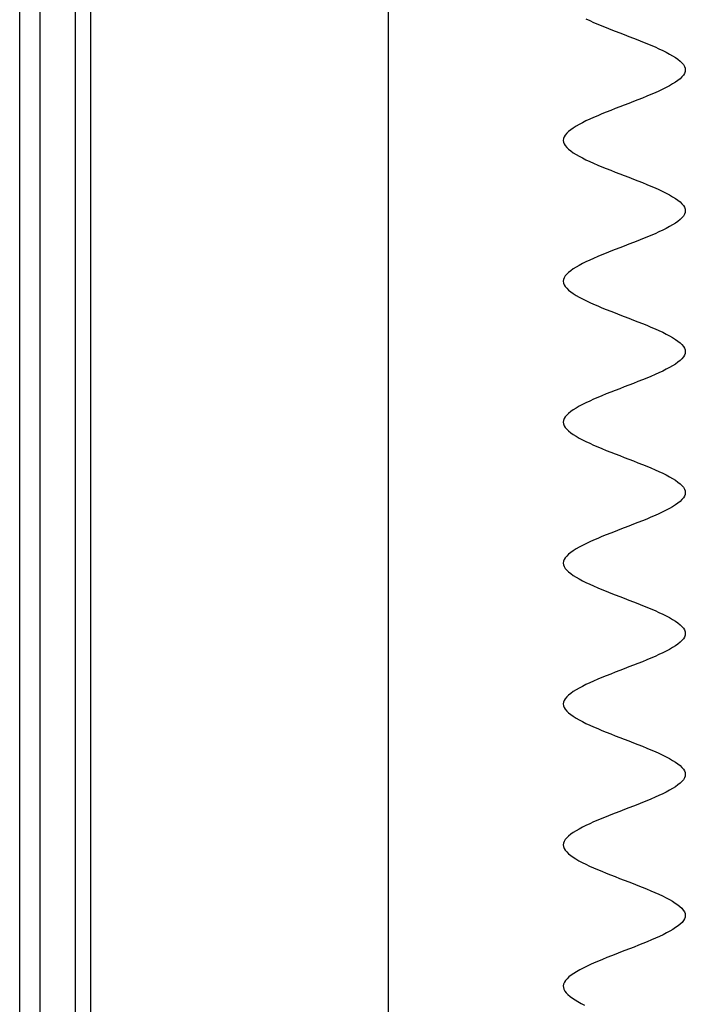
# Model space of a CAD drawing. Header units: millimetres. Extents: x 2502971067 to 2502991033, y 5626762590 to 5626807088.
# Tile 8 of 109: x 2502972200 to 2502972462, y 5626775235 to 5626775622. Entities that reach past the tile are written whole.
import ezdxf

# ---------------------------------------------------------------- set-up
doc = ezdxf.new("R2010")
doc.units = ezdxf.units.MM
doc.layers.add('A_Fenster-Fassade', color=2, linetype='Continuous')
doc.layers.add('I_Möbel', color=2, linetype='Continuous')

msp = doc.modelspace()

# ---------------------------------------------------------------- linework, layer by layer
at = {"layer": 'A_Fenster-Fassade'}
for p, q in [((2502972345, 5626772434.99819), (2502972345, 5626805960)), ((2502972199.811, 5626774822.22795), (2502972199.811, 5626775997.77439)), ((2502972207.811, 5626774822.22795), (2502972207.811, 5626775997.77439)), ((2502972221.811, 5626774822.22795), (2502972221.811, 5626775997.77439)), ((2502972227.811, 5626774822.22795), (2502972227.811, 5626775997.77439))]:
    msp.add_line(p, q, dxfattribs=at)
at = {"layer": 'I_Möbel'}
for p, q in [((2502972422.68599, 5626775622.43214), (2502972424.16093, 5626775621.73911)), ((2502972424.16093, 5626775621.73911), (2502972425.7079, 5626775621.04608)), ((2502972425.7079, 5626775621.04608), (2502972427.31788, 5626775620.35305)), ((2502972427.31788, 5626775620.35305), (2502972428.98189, 5626775619.66002)), ((2502972428.98189, 5626775619.66002), (2502972430.6909, 5626775618.96699)), ((2502972430.6909, 5626775618.96699), (2502972432.43593, 5626775618.27396)), ((2502972432.43593, 5626775618.27396), (2502972434.20796, 5626775617.58093)), ((2502972434.20796, 5626775617.58093), (2502972435.998, 5626775616.8879)), ((2502972435.998, 5626775616.8879), (2502972437.79704, 5626775616.19487)), ((2502972437.79704, 5626775616.19487), (2502972439.59609, 5626775615.50184)), ((2502972439.59609, 5626775615.50184), (2502972441.38613, 5626775614.80881)), ((2502972441.38613, 5626775614.80881), (2502972443.15816, 5626775614.11579)), ((2502972443.15816, 5626775614.11579), (2502972444.90319, 5626775613.42276)), ((2502972444.90319, 5626775613.42276), (2502972446.6122, 5626775612.72973)), ((2502972446.6122, 5626775612.72973), (2502972448.2762, 5626775612.0367)), ((2502972448.2762, 5626775612.0367), (2502972449.88619, 5626775611.34367)), ((2502972449.88619, 5626775611.34367), (2502972451.43315, 5626775610.65064)), ((2502972451.43315, 5626775610.65064), (2502972452.9081, 5626775609.95761)), ((2502972452.9081, 5626775609.95761), (2502972454.30202, 5626775609.26458)), ((2502972454.30202, 5626775609.26458), (2502972455.60591, 5626775608.57155)), ((2502972455.60591, 5626775608.57155), (2502972456.81077, 5626775607.87852)), ((2502972456.81077, 5626775607.87852), (2502972457.9076, 5626775607.18549)), ((2502972457.9076, 5626775607.18549), (2502972458.8874, 5626775606.49246)), ((2502972458.8874, 5626775606.49246), (2502972459.74116, 5626775605.79943)), ((2502972459.74116, 5626775605.79943), (2502972460.45987, 5626775605.1064)), ((2502972460.45987, 5626775605.1064), (2502972461.03455, 5626775604.41337)), ((2502972461.03455, 5626775604.41337), (2502972461.45617, 5626775603.72035)), ((2502972461.45617, 5626775603.72035), (2502972461.71575, 5626775603.02732)), ((2502972461.71575, 5626775603.02732), (2502972461.80428, 5626775602.33429)), ((2502972461.80428, 5626775602.33429), (2502972461.71575, 5626775601.64126)), ((2502972458.8874, 5626775598.17611), (2502972457.9076, 5626775597.48308)), ((2502972459.74115, 5626775598.86914), (2502972458.8874, 5626775598.17611)), ((2502972460.45987, 5626775599.56217), (2502972459.74115, 5626775598.86914)), ((2502972461.03454, 5626775600.2552), (2502972460.45987, 5626775599.56217)), ((2502972461.45617, 5626775600.94823), (2502972461.03454, 5626775600.2552)), ((2502972461.71575, 5626775601.64126), (2502972461.45617, 5626775600.94823)), ((2502972452.90809, 5626775594.71096), (2502972451.43315, 5626775594.01793)), ((2502972454.30201, 5626775595.40399), (2502972452.90809, 5626775594.71096)), ((2502972455.60591, 5626775596.09702), (2502972454.30201, 5626775595.40399)), ((2502972456.81077, 5626775596.79005), (2502972455.60591, 5626775596.09702)), ((2502972457.9076, 5626775597.48308), (2502972456.81077, 5626775596.79005)), ((2502972443.15815, 5626775590.55279), (2502972441.38612, 5626775589.85976)), ((2502972444.90318, 5626775591.24582), (2502972443.15815, 5626775590.55279)), ((2502972446.61219, 5626775591.93885), (2502972444.90318, 5626775591.24582)), ((2502972448.2762, 5626775592.63188), (2502972446.61219, 5626775591.93885)), ((2502972449.88618, 5626775593.3249), (2502972448.2762, 5626775592.63188)), ((2502972451.43315, 5626775594.01793), (2502972449.88618, 5626775593.3249)), ((2502972432.43592, 5626775586.39461), (2502972430.69089, 5626775585.70158)), ((2502972434.20795, 5626775587.08764), (2502972432.43592, 5626775586.39461)), ((2502972435.99799, 5626775587.78067), (2502972434.20795, 5626775587.08764)), ((2502972437.79704, 5626775588.4737), (2502972435.99799, 5626775587.78067)), ((2502972439.59608, 5626775589.16673), (2502972437.79704, 5626775588.4737)), ((2502972441.38612, 5626775589.85976), (2502972439.59608, 5626775589.16673)), ((2502972424.16092, 5626775582.92946), (2502972422.68598, 5626775582.23644)), ((2502972425.70789, 5626775583.62249), (2502972424.16092, 5626775582.92946)), ((2502972427.31788, 5626775584.31552), (2502972425.70789, 5626775583.62249)), ((2502972428.98188, 5626775585.00855), (2502972427.31788, 5626775584.31552)), ((2502972430.69089, 5626775585.70158), (2502972428.98188, 5626775585.00855)), ((2502972416.70668, 5626775578.77129), (2502972415.85292, 5626775578.07826)), ((2502972417.68647, 5626775579.46432), (2502972416.70668, 5626775578.77129)), ((2502972418.7833, 5626775580.15735), (2502972417.68647, 5626775579.46432)), ((2502972419.98817, 5626775580.85038), (2502972418.7833, 5626775580.15735)), ((2502972421.29206, 5626775581.54341), (2502972419.98817, 5626775580.85038)), ((2502972422.68598, 5626775582.23644), (2502972421.29206, 5626775581.54341)), ((2502972413.87832, 5626775575.30614), (2502972413.7898, 5626775574.61311)), ((2502972414.1379, 5626775575.99917), (2502972413.87832, 5626775575.30614)), ((2502972414.55953, 5626775576.6922), (2502972414.1379, 5626775575.99917)), ((2502972415.1342, 5626775577.38523), (2502972414.55953, 5626775576.6922)), ((2502972415.85292, 5626775578.07826), (2502972415.1342, 5626775577.38523)), ((2502972413.7898, 5626775574.61311), (2502972413.87832, 5626775573.92008)), ((2502972413.87832, 5626775573.92008), (2502972414.1379, 5626775573.22705)), ((2502972414.1379, 5626775573.22705), (2502972414.55953, 5626775572.53402)), ((2502972414.55953, 5626775572.53402), (2502972415.1342, 5626775571.841)), ((2502972415.1342, 5626775571.841), (2502972415.85292, 5626775571.14797)), ((2502972415.85292, 5626775571.14797), (2502972416.70668, 5626775570.45494)), ((2502972416.70668, 5626775570.45494), (2502972417.68647, 5626775569.76191)), ((2502972417.68647, 5626775569.76191), (2502972418.7833, 5626775569.06888)), ((2502972418.7833, 5626775569.06888), (2502972419.98817, 5626775568.37585)), ((2502972419.98817, 5626775568.37585), (2502972421.29206, 5626775567.68282)), ((2502972421.29206, 5626775567.68282), (2502972422.68598, 5626775566.98979)), ((2502972422.68598, 5626775566.98979), (2502972424.16093, 5626775566.29676)), ((2502972424.16093, 5626775566.29676), (2502972425.70789, 5626775565.60373)), ((2502972425.70789, 5626775565.60373), (2502972427.31788, 5626775564.9107)), ((2502972427.31788, 5626775564.9107), (2502972428.98188, 5626775564.21767)), ((2502972428.98188, 5626775564.21767), (2502972430.69089, 5626775563.52464)), ((2502972430.69089, 5626775563.52464), (2502972432.43592, 5626775562.83161)), ((2502972432.43592, 5626775562.83161), (2502972434.20796, 5626775562.13858)), ((2502972434.20796, 5626775562.13858), (2502972435.998, 5626775561.44556)), ((2502972435.998, 5626775561.44556), (2502972437.79704, 5626775560.75253)), ((2502972437.79704, 5626775560.75253), (2502972439.59608, 5626775560.0595)), ((2502972439.59608, 5626775560.0595), (2502972441.38612, 5626775559.36647)), ((2502972441.38612, 5626775559.36647), (2502972443.15815, 5626775558.67344)), ((2502972443.15815, 5626775558.67344), (2502972444.90318, 5626775557.98041)), ((2502972444.90318, 5626775557.98041), (2502972446.6122, 5626775557.28738)), ((2502972446.6122, 5626775557.28738), (2502972448.2762, 5626775556.59435)), ((2502972448.2762, 5626775556.59435), (2502972449.88618, 5626775555.90132)), ((2502972449.88618, 5626775555.90132), (2502972451.43315, 5626775555.20829)), ((2502972451.43315, 5626775555.20829), (2502972452.90809, 5626775554.51526)), ((2502972452.90809, 5626775554.51526), (2502972454.30202, 5626775553.82223)), ((2502972454.30202, 5626775553.82223), (2502972455.60591, 5626775553.1292)), ((2502972455.60591, 5626775553.1292), (2502972456.81077, 5626775552.43617)), ((2502972456.81077, 5626775552.43617), (2502972457.9076, 5626775551.74314)), ((2502972457.9076, 5626775551.74314), (2502972458.8874, 5626775551.05012)), ((2502972458.8874, 5626775551.05012), (2502972459.74116, 5626775550.35709)), ((2502972459.74116, 5626775550.35709), (2502972460.45987, 5626775549.66406)), ((2502972460.45987, 5626775549.66406), (2502972461.03455, 5626775548.97103)), ((2502972461.03455, 5626775548.97103), (2502972461.45617, 5626775548.278)), ((2502972461.45617, 5626775548.278), (2502972461.71575, 5626775547.58497)), ((2502972460.45987, 5626775544.11982), (2502972459.74116, 5626775543.42679)), ((2502972461.03455, 5626775544.81285), (2502972460.45987, 5626775544.11982)), ((2502972461.45617, 5626775545.50588), (2502972461.03455, 5626775544.81285)), ((2502972461.71575, 5626775546.19891), (2502972461.45617, 5626775545.50588)), ((2502972461.71575, 5626775547.58497), (2502972461.80428, 5626775546.89194)), ((2502972461.80428, 5626775546.89194), (2502972461.71575, 5626775546.19891)), ((2502972454.30202, 5626775539.96165), (2502972452.90809, 5626775539.26862)), ((2502972455.60591, 5626775540.65468), (2502972454.30202, 5626775539.96165)), ((2502972456.81077, 5626775541.3477), (2502972455.60591, 5626775540.65468)), ((2502972457.9076, 5626775542.04073), (2502972456.81077, 5626775541.3477)), ((2502972458.8874, 5626775542.73376), (2502972457.9076, 5626775542.04073)), ((2502972459.74116, 5626775543.42679), (2502972458.8874, 5626775542.73376)), ((2502972446.6122, 5626775536.4965), (2502972444.90318, 5626775535.80347)), ((2502972448.2762, 5626775537.18953), (2502972446.6122, 5626775536.4965)), ((2502972449.88618, 5626775537.88256), (2502972448.2762, 5626775537.18953)), ((2502972451.43315, 5626775538.57559), (2502972449.88618, 5626775537.88256)), ((2502972452.90809, 5626775539.26862), (2502972451.43315, 5626775538.57559)), ((2502972435.998, 5626775532.33832), (2502972434.20796, 5626775531.64529)), ((2502972437.79704, 5626775533.03135), (2502972435.998, 5626775532.33832)), ((2502972439.59608, 5626775533.72438), (2502972437.79704, 5626775533.03135)), ((2502972441.38612, 5626775534.41741), (2502972439.59608, 5626775533.72438)), ((2502972443.15815, 5626775535.11044), (2502972441.38612, 5626775534.41741)), ((2502972444.90318, 5626775535.80347), (2502972443.15815, 5626775535.11044)), ((2502972427.31788, 5626775528.87318), (2502972425.70789, 5626775528.18015)), ((2502972428.98188, 5626775529.56621), (2502972427.31788, 5626775528.87318)), ((2502972430.69089, 5626775530.25923), (2502972428.98188, 5626775529.56621)), ((2502972432.43592, 5626775530.95226), (2502972430.69089, 5626775530.25923)), ((2502972434.20796, 5626775531.64529), (2502972432.43592, 5626775530.95226)), ((2502972418.7833, 5626775524.715), (2502972417.68647, 5626775524.02197)), ((2502972419.98817, 5626775525.40803), (2502972418.7833, 5626775524.715)), ((2502972421.29206, 5626775526.10106), (2502972419.98817, 5626775525.40803)), ((2502972422.68598, 5626775526.79409), (2502972421.29206, 5626775526.10106)), ((2502972424.16093, 5626775527.48712), (2502972422.68598, 5626775526.79409)), ((2502972425.70789, 5626775528.18015), (2502972424.16093, 5626775527.48712)), ((2502972414.1379, 5626775520.55682), (2502972413.87832, 5626775519.86379)), ((2502972414.55953, 5626775521.24985), (2502972414.1379, 5626775520.55682)), ((2502972415.1342, 5626775521.94288), (2502972414.55953, 5626775521.24985)), ((2502972415.85292, 5626775522.63591), (2502972415.1342, 5626775521.94288)), ((2502972416.70668, 5626775523.32894), (2502972415.85292, 5626775522.63591)), ((2502972417.68647, 5626775524.02197), (2502972416.70668, 5626775523.32894)), ((2502972413.87832, 5626775519.86379), (2502972413.7898, 5626775519.17077)), ((2502972413.7898, 5626775519.17077), (2502972413.87832, 5626775518.47774)), ((2502972413.87832, 5626775518.47774), (2502972414.1379, 5626775517.78471)), ((2502972414.1379, 5626775517.78471), (2502972414.55953, 5626775517.09168)), ((2502972414.55953, 5626775517.09168), (2502972415.1342, 5626775516.39865)), ((2502972415.1342, 5626775516.39865), (2502972415.85292, 5626775515.70562)), ((2502972415.85292, 5626775515.70562), (2502972416.70668, 5626775515.01259)), ((2502972416.70668, 5626775515.01259), (2502972417.68647, 5626775514.31956)), ((2502972417.68647, 5626775514.31956), (2502972418.7833, 5626775513.62653)), ((2502972418.7833, 5626775513.62653), (2502972419.98817, 5626775512.9335)), ((2502972419.98817, 5626775512.9335), (2502972421.29206, 5626775512.24047)), ((2502972421.29206, 5626775512.24047), (2502972422.68598, 5626775511.54744)), ((2502972422.68598, 5626775511.54744), (2502972424.16092, 5626775510.85441)), ((2502972424.16092, 5626775510.85441), (2502972425.70789, 5626775510.16138)), ((2502972425.70789, 5626775510.16138), (2502972427.31788, 5626775509.46835)), ((2502972427.31788, 5626775509.46835), (2502972428.98188, 5626775508.77533)), ((2502972428.98188, 5626775508.77533), (2502972430.69089, 5626775508.0823)), ((2502972430.69089, 5626775508.0823), (2502972432.43592, 5626775507.38927)), ((2502972432.43592, 5626775507.38927), (2502972434.20795, 5626775506.69624)), ((2502972434.20795, 5626775506.69624), (2502972435.99799, 5626775506.00321)), ((2502972435.99799, 5626775506.00321), (2502972437.79704, 5626775505.31018)), ((2502972437.79704, 5626775505.31018), (2502972439.59608, 5626775504.61715)), ((2502972439.59608, 5626775504.61715), (2502972441.38612, 5626775503.92412)), ((2502972441.38612, 5626775503.92412), (2502972443.15815, 5626775503.23109)), ((2502972443.15815, 5626775503.23109), (2502972444.90318, 5626775502.53806)), ((2502972444.90318, 5626775502.53806), (2502972446.61219, 5626775501.84503)), ((2502972446.61219, 5626775501.84503), (2502972448.2762, 5626775501.152)), ((2502972448.2762, 5626775501.152), (2502972449.88618, 5626775500.45897)), ((2502972449.88618, 5626775500.45897), (2502972451.43315, 5626775499.76594)), ((2502972451.43315, 5626775499.76594), (2502972452.90809, 5626775499.07291)), ((2502972452.90809, 5626775499.07291), (2502972454.30201, 5626775498.37989)), ((2502972454.30201, 5626775498.37989), (2502972455.60591, 5626775497.68686)), ((2502972455.60591, 5626775497.68686), (2502972456.81077, 5626775496.99383)), ((2502972456.81077, 5626775496.99383), (2502972457.9076, 5626775496.3008)), ((2502972457.9076, 5626775496.3008), (2502972458.8874, 5626775495.60777)), ((2502972458.8874, 5626775495.60777), (2502972459.74115, 5626775494.91474)), ((2502972459.74115, 5626775494.91474), (2502972460.45987, 5626775494.22171)), ((2502972460.45987, 5626775494.22171), (2502972461.03454, 5626775493.52868)), ((2502972461.03454, 5626775493.52868), (2502972461.45617, 5626775492.83565)), ((2502972461.45617, 5626775490.06353), (2502972461.03455, 5626775489.3705)), ((2502972461.45617, 5626775492.83565), (2502972461.71575, 5626775492.14262)), ((2502972461.71575, 5626775490.75656), (2502972461.45617, 5626775490.06353)), ((2502972461.71575, 5626775492.14262), (2502972461.80428, 5626775491.44959)), ((2502972461.80428, 5626775491.44959), (2502972461.71575, 5626775490.75656)), ((2502972456.81077, 5626775485.90536), (2502972455.60591, 5626775485.21233)), ((2502972457.9076, 5626775486.59839), (2502972456.81077, 5626775485.90536)), ((2502972458.8874, 5626775487.29142), (2502972457.9076, 5626775486.59839)), ((2502972459.74116, 5626775487.98445), (2502972458.8874, 5626775487.29142)), ((2502972460.45987, 5626775488.67747), (2502972459.74116, 5626775487.98445)), ((2502972461.03455, 5626775489.3705), (2502972460.45987, 5626775488.67747)), ((2502972449.88619, 5626775482.44021), (2502972448.2762, 5626775481.74718)), ((2502972451.43315, 5626775483.13324), (2502972449.88619, 5626775482.44021)), ((2502972452.9081, 5626775483.82627), (2502972451.43315, 5626775483.13324)), ((2502972454.30202, 5626775484.5193), (2502972452.9081, 5626775483.82627)), ((2502972455.60591, 5626775485.21233), (2502972454.30202, 5626775484.5193)), ((2502972439.59609, 5626775478.28203), (2502972437.79704, 5626775477.589)), ((2502972441.38613, 5626775478.97506), (2502972439.59609, 5626775478.28203)), ((2502972443.15816, 5626775479.66809), (2502972441.38613, 5626775478.97506)), ((2502972444.90319, 5626775480.36112), (2502972443.15816, 5626775479.66809)), ((2502972446.6122, 5626775481.05415), (2502972444.90319, 5626775480.36112)), ((2502972448.2762, 5626775481.74718), (2502972446.6122, 5626775481.05415)), ((2502972428.98189, 5626775474.12386), (2502972427.31788, 5626775473.43083)), ((2502972430.6909, 5626775474.81689), (2502972428.98189, 5626775474.12386)), ((2502972432.43593, 5626775475.50992), (2502972430.6909, 5626775474.81689)), ((2502972434.20796, 5626775476.20295), (2502972432.43593, 5626775475.50992)), ((2502972435.998, 5626775476.89598), (2502972434.20796, 5626775476.20295)), ((2502972437.79704, 5626775477.589), (2502972435.998, 5626775476.89598)), ((2502972421.29207, 5626775470.65871), (2502972419.98817, 5626775469.96568)), ((2502972422.68599, 5626775471.35174), (2502972421.29207, 5626775470.65871)), ((2502972424.16093, 5626775472.04477), (2502972422.68599, 5626775471.35174)), ((2502972425.7079, 5626775472.7378), (2502972424.16093, 5626775472.04477)), ((2502972427.31788, 5626775473.43083), (2502972425.7079, 5626775472.7378)), ((2502972415.13421, 5626775466.50054), (2502972414.55953, 5626775465.80751)), ((2502972415.85292, 5626775467.19356), (2502972415.13421, 5626775466.50054)), ((2502972416.70668, 5626775467.88659), (2502972415.85292, 5626775467.19356)), ((2502972417.68648, 5626775468.57962), (2502972416.70668, 5626775467.88659)), ((2502972418.78331, 5626775469.27265), (2502972417.68648, 5626775468.57962)), ((2502972419.98817, 5626775469.96568), (2502972418.78331, 5626775469.27265)), ((2502972413.87832, 5626775464.42145), (2502972413.7898, 5626775463.72842)), ((2502972413.7898, 5626775463.72842), (2502972413.87832, 5626775463.03539)), ((2502972414.1379, 5626775465.11448), (2502972413.87832, 5626775464.42145)), ((2502972413.87832, 5626775463.03539), (2502972414.1379, 5626775462.34236)), ((2502972414.55953, 5626775465.80751), (2502972414.1379, 5626775465.11448)), ((2502972414.1379, 5626775462.34236), (2502972414.55953, 5626775461.64933)), ((2502972414.55953, 5626775461.64933), (2502972415.1342, 5626775460.9563)), ((2502972415.1342, 5626775460.9563), (2502972415.85291, 5626775460.26327)), ((2502972415.85291, 5626775460.26327), (2502972416.70667, 5626775459.57024)), ((2502972416.70667, 5626775459.57024), (2502972417.68646, 5626775458.87721)), ((2502972417.68646, 5626775458.87721), (2502972418.78329, 5626775458.18418)), ((2502972418.78329, 5626775458.18418), (2502972419.98815, 5626775457.49115)), ((2502972419.98815, 5626775457.49115), (2502972421.29205, 5626775456.79812)), ((2502972421.29205, 5626775456.79812), (2502972422.68596, 5626775456.1051)), ((2502972422.68596, 5626775456.1051), (2502972424.16091, 5626775455.41207)), ((2502972424.16091, 5626775455.41207), (2502972425.70787, 5626775454.71904)), ((2502972425.70787, 5626775454.71904), (2502972427.31786, 5626775454.02601)), ((2502972427.31786, 5626775454.02601), (2502972428.98186, 5626775453.33298)), ((2502972428.98186, 5626775453.33298), (2502972430.69087, 5626775452.63995)), ((2502972430.69087, 5626775452.63995), (2502972432.4359, 5626775451.94692)), ((2502972432.4359, 5626775451.94692), (2502972434.20793, 5626775451.25389)), ((2502972434.20793, 5626775451.25389), (2502972435.99797, 5626775450.56086)), ((2502972435.99797, 5626775450.56086), (2502972437.79701, 5626775449.86783)), ((2502972437.79701, 5626775449.86783), (2502972439.59605, 5626775449.1748)), ((2502972439.59605, 5626775449.1748), (2502972441.38609, 5626775448.48177)), ((2502972441.38609, 5626775448.48177), (2502972443.15813, 5626775447.78874)), ((2502972443.15813, 5626775447.78874), (2502972444.90315, 5626775447.09571)), ((2502972444.90315, 5626775447.09571), (2502972446.61217, 5626775446.40268)), ((2502972446.61217, 5626775446.40268), (2502972448.27617, 5626775445.70966)), ((2502972448.27617, 5626775445.70966), (2502972449.88616, 5626775445.01663)), ((2502972449.88616, 5626775445.01663), (2502972451.43312, 5626775444.3236)), ((2502972451.43312, 5626775444.3236), (2502972452.90807, 5626775443.63057)), ((2502972452.90807, 5626775443.63057), (2502972454.30199, 5626775442.93754)), ((2502972454.30199, 5626775442.93754), (2502972455.60589, 5626775442.24451)), ((2502972455.60589, 5626775442.24451), (2502972456.81075, 5626775441.55148)), ((2502972456.81075, 5626775441.55148), (2502972457.90758, 5626775440.85845)), ((2502972457.90758, 5626775440.85845), (2502972458.88738, 5626775440.16542)), ((2502972458.88738, 5626775440.16542), (2502972459.74114, 5626775439.47239)), ((2502972459.74114, 5626775439.47239), (2502972460.45986, 5626775438.77936)), ((2502972460.45986, 5626775438.77936), (2502972461.03454, 5626775438.08633)), ((2502972461.03454, 5626775438.08633), (2502972461.45617, 5626775437.3933)), ((2502972461.45617, 5626775437.3933), (2502972461.71575, 5626775436.70027)), ((2502972461.71576, 5626775435.31422), (2502972461.45618, 5626775434.62119)), ((2502972461.71575, 5626775436.70027), (2502972461.80428, 5626775436.00724)), ((2502972461.80428, 5626775436.00724), (2502972461.71576, 5626775435.31422)), ((2502972458.88743, 5626775431.84907), (2502972457.90764, 5626775431.15604)), ((2502972459.74118, 5626775432.5421), (2502972458.88743, 5626775431.84907)), ((2502972460.45989, 5626775433.23513), (2502972459.74118, 5626775432.5421)), ((2502972461.03456, 5626775433.92816), (2502972460.45989, 5626775433.23513)), ((2502972461.45618, 5626775434.62119), (2502972461.03456, 5626775433.92816)), ((2502972451.43321, 5626775427.69089), (2502972449.88625, 5626775426.99786)), ((2502972452.90815, 5626775428.38392), (2502972451.43321, 5626775427.69089)), ((2502972454.30207, 5626775429.07695), (2502972452.90815, 5626775428.38392)), ((2502972455.60595, 5626775429.76998), (2502972454.30207, 5626775429.07695)), ((2502972456.81081, 5626775430.46301), (2502972455.60595, 5626775429.76998)), ((2502972457.90764, 5626775431.15604), (2502972456.81081, 5626775430.46301)), ((2502972443.15824, 5626775424.22575), (2502972441.38621, 5626775423.53272)), ((2502972444.90326, 5626775424.91878), (2502972443.15824, 5626775424.22575)), ((2502972446.61227, 5626775425.6118), (2502972444.90326, 5626775424.91878)), ((2502972448.27627, 5626775426.30483), (2502972446.61227, 5626775425.6118)), ((2502972449.88625, 5626775426.99786), (2502972448.27627, 5626775426.30483)), ((2502972432.43602, 5626775420.06757), (2502972430.69099, 5626775419.37454)), ((2502972434.20805, 5626775420.7606), (2502972432.43602, 5626775420.06757)), ((2502972435.99809, 5626775421.45363), (2502972434.20805, 5626775420.7606)), ((2502972437.79713, 5626775422.14666), (2502972435.99809, 5626775421.45363)), ((2502972439.59617, 5626775422.83969), (2502972437.79713, 5626775422.14666)), ((2502972441.38621, 5626775423.53272), (2502972439.59617, 5626775422.83969)), ((2502972424.16102, 5626775416.60242), (2502972422.68607, 5626775415.90939)), ((2502972425.70799, 5626775417.29545), (2502972424.16102, 5626775416.60242)), ((2502972427.31798, 5626775417.98848), (2502972425.70799, 5626775417.29545)), ((2502972428.98198, 5626775418.68151), (2502972427.31798, 5626775417.98848)), ((2502972430.69099, 5626775419.37454), (2502972428.98198, 5626775418.68151)), ((2502972416.70674, 5626775412.44425), (2502972415.85298, 5626775411.75122)), ((2502972417.68655, 5626775413.13728), (2502972416.70674, 5626775412.44425)), ((2502972418.78338, 5626775413.83031), (2502972417.68655, 5626775413.13728)), ((2502972419.98825, 5626775414.52333), (2502972418.78338, 5626775413.83031)), ((2502972421.29215, 5626775415.21636), (2502972419.98825, 5626775414.52333)), ((2502972422.68607, 5626775415.90939), (2502972421.29215, 5626775415.21636)), ((2502972413.87834, 5626775408.9791), (2502972413.7898, 5626775408.28607)), ((2502972413.7898, 5626775408.28607), (2502972413.87831, 5626775407.59304)), ((2502972414.13793, 5626775409.67213), (2502972413.87834, 5626775408.9791)), ((2502972414.55957, 5626775410.36516), (2502972414.13793, 5626775409.67213)), ((2502972415.13425, 5626775411.05819), (2502972414.55957, 5626775410.36516)), ((2502972415.85298, 5626775411.75122), (2502972415.13425, 5626775411.05819)), ((2502972413.87831, 5626775407.59304), (2502972414.13787, 5626775406.90001)), ((2502972414.13787, 5626775406.90001), (2502972414.55948, 5626775406.20698)), ((2502972414.55948, 5626775406.20698), (2502972415.13413, 5626775405.51395)), ((2502972415.13413, 5626775405.51395), (2502972415.85283, 5626775404.82092)), ((2502972415.85283, 5626775404.82092), (2502972416.70657, 5626775404.12789)), ((2502972416.70657, 5626775404.12789), (2502972417.68635, 5626775403.43487)), ((2502972417.68635, 5626775403.43487), (2502972418.78316, 5626775402.74184)), ((2502972418.78316, 5626775402.74184), (2502972419.988, 5626775402.04881)), ((2502972419.988, 5626775402.04881), (2502972421.29187, 5626775401.35578)), ((2502972421.29187, 5626775401.35578), (2502972422.68577, 5626775400.66275)), ((2502972422.68577, 5626775400.66275), (2502972424.1607, 5626775399.96972)), ((2502972424.1607, 5626775399.96972), (2502972425.70765, 5626775399.27669)), ((2502972425.70765, 5626775399.27669), (2502972427.31761, 5626775398.58366)), ((2502972427.31761, 5626775398.58366), (2502972428.9816, 5626775397.89063)), ((2502972428.9816, 5626775397.89063), (2502972430.6906, 5626775397.1976)), ((2502972430.6906, 5626775397.1976), (2502972432.43561, 5626775396.50457)), ((2502972432.43561, 5626775396.50457), (2502972434.20763, 5626775395.81154)), ((2502972434.20763, 5626775395.81154), (2502972435.99766, 5626775395.11851)), ((2502972435.99766, 5626775395.11851), (2502972437.79669, 5626775394.42548)), ((2502972437.79669, 5626775394.42548), (2502972439.59572, 5626775393.73245)), ((2502972439.59572, 5626775393.73245), (2502972441.38575, 5626775393.03943)), ((2502972441.38575, 5626775393.03943), (2502972443.15778, 5626775392.3464)), ((2502972443.15778, 5626775392.3464), (2502972444.90281, 5626775391.65337)), ((2502972444.90281, 5626775391.65337), (2502972446.61182, 5626775390.96034)), ((2502972446.61182, 5626775390.96034), (2502972448.27582, 5626775390.26731)), ((2502972448.27582, 5626775390.26731), (2502972449.88581, 5626775389.57428)), ((2502972449.88581, 5626775389.57428), (2502972451.43279, 5626775388.88125)), ((2502972451.43279, 5626775388.88125), (2502972452.90774, 5626775388.18822)), ((2502972452.90774, 5626775388.18822), (2502972454.30168, 5626775387.49519)), ((2502972454.30168, 5626775387.49519), (2502972455.60559, 5626775386.80216)), ((2502972455.60559, 5626775386.80216), (2502972456.81047, 5626775386.10913)), ((2502972456.81047, 5626775386.10913), (2502972457.90732, 5626775385.4161)), ((2502972457.90732, 5626775385.4161), (2502972458.88715, 5626775384.72307)), ((2502972458.88715, 5626775384.72307), (2502972459.74094, 5626775384.03004)), ((2502972459.74094, 5626775384.03004), (2502972460.45969, 5626775383.33701)), ((2502972460.45969, 5626775383.33701), (2502972461.0344, 5626775382.64399)), ((2502972461.0344, 5626775382.64399), (2502972461.45607, 5626775381.95096)), ((2502972461.45607, 5626775381.95096), (2502972461.7157, 5626775381.25793)), ((2502972461.7157, 5626775381.25793), (2502972461.80428, 5626775380.5649)), ((2502972460.46013, 5626775377.79278), (2502972459.74148, 5626775377.09975)), ((2502972461.03473, 5626775378.48581), (2502972460.46013, 5626775377.79278)), ((2502972461.45629, 5626775379.17884), (2502972461.03473, 5626775378.48581)), ((2502972461.71581, 5626775379.87187), (2502972461.45629, 5626775379.17884)), ((2502972461.80428, 5626775380.5649), (2502972461.71581, 5626775379.87187)), ((2502972454.30271, 5626775373.6346), (2502972452.90887, 5626775372.94157)), ((2502972455.60653, 5626775374.32763), (2502972454.30271, 5626775373.6346)), ((2502972456.81132, 5626775375.02066), (2502972455.60653, 5626775374.32763)), ((2502972457.90807, 5626775375.71369), (2502972456.81132, 5626775375.02066)), ((2502972458.8878, 5626775376.40672), (2502972457.90807, 5626775375.71369)), ((2502972459.74148, 5626775377.09975), (2502972458.8878, 5626775376.40672)), ((2502972444.90429, 5626775369.47643), (2502972443.15932, 5626775368.7834)), ((2502972446.61324, 5626775370.16946), (2502972444.90429, 5626775369.47643)), ((2502972448.27718, 5626775370.86249), (2502972446.61324, 5626775370.16946)), ((2502972449.8871, 5626775371.55552), (2502972448.27718, 5626775370.86249)), ((2502972451.43399, 5626775372.24855), (2502972449.8871, 5626775371.55552)), ((2502972452.90887, 5626775372.94157), (2502972451.43399, 5626775372.24855)), ((2502972435.99934, 5626775366.01128), (2502972434.20932, 5626775365.31825)), ((2502972437.79834, 5626775366.70431), (2502972435.99934, 5626775366.01128)), ((2502972439.59735, 5626775367.39734), (2502972437.79834, 5626775366.70431)), ((2502972441.38734, 5626775368.09037), (2502972439.59735, 5626775367.39734)), ((2502972443.15932, 5626775368.7834), (2502972441.38734, 5626775368.09037)), ((2502972425.70927, 5626775361.85311), (2502972424.16228, 5626775361.16008)), ((2502972427.31927, 5626775362.54613), (2502972425.70927, 5626775361.85311)), ((2502972428.98328, 5626775363.23916), (2502972427.31927, 5626775362.54613)), ((2502972430.69229, 5626775363.93219), (2502972428.98328, 5626775363.23916)), ((2502972432.43731, 5626775364.62522), (2502972430.69229, 5626775363.93219)), ((2502972434.20932, 5626775365.31825), (2502972432.43731, 5626775364.62522)), ((2502972418.78443, 5626775358.38796), (2502972417.68751, 5626775357.69493)), ((2502972419.98937, 5626775359.08099), (2502972418.78443, 5626775358.38796)), ((2502972421.29332, 5626775359.77402), (2502972419.98937, 5626775359.08099)), ((2502972422.68729, 5626775360.46705), (2502972421.29332, 5626775359.77402)), ((2502972424.16228, 5626775361.16008), (2502972422.68729, 5626775360.46705)), ((2502972414.13828, 5626775354.22978), (2502972413.87852, 5626775353.53675)), ((2502972414.56007, 5626775354.92281), (2502972414.13828, 5626775354.22978)), ((2502972415.13489, 5626775355.61584), (2502972414.56007, 5626775354.92281)), ((2502972415.85374, 5626775356.30887), (2502972415.13489, 5626775355.61584)), ((2502972416.70761, 5626775357.0019), (2502972415.85374, 5626775356.30887)), ((2502972417.68751, 5626775357.69493), (2502972416.70761, 5626775357.0019)), ((2502972413.87852, 5626775353.53675), (2502972413.7898, 5626775352.84372)), ((2502972413.7898, 5626775352.84372), (2502972413.87811, 5626775352.15069)), ((2502972413.87811, 5626775352.15069), (2502972414.13746, 5626775351.45766)), ((2502972414.13746, 5626775351.45766), (2502972414.55884, 5626775350.76464)), ((2502972414.55884, 5626775350.76464), (2502972415.13326, 5626775350.07161)), ((2502972415.13326, 5626775350.07161), (2502972415.85171, 5626775349.37858)), ((2502972415.85171, 5626775349.37858), (2502972416.70519, 5626775348.68555)), ((2502972416.70519, 5626775348.68555), (2502972417.68471, 5626775347.99252)), ((2502972417.68471, 5626775347.99252), (2502972418.78126, 5626775347.29949)), ((2502972418.78126, 5626775347.29949), (2502972419.98584, 5626775346.60646)), ((2502972419.98584, 5626775346.60646), (2502972421.28946, 5626775345.91343)), ((2502972421.28946, 5626775345.91343), (2502972422.6831, 5626775345.2204)), ((2502972422.6831, 5626775345.2204), (2502972424.15777, 5626775344.52737)), ((2502972424.15777, 5626775344.52737), (2502972425.70448, 5626775343.83434)), ((2502972425.70448, 5626775343.83434), (2502972427.31421, 5626775343.14131)), ((2502972427.31421, 5626775343.14131), (2502972428.97797, 5626775342.44828)), ((2502972428.97797, 5626775342.44828), (2502972430.68675, 5626775341.75525)), ((2502972430.68675, 5626775341.75525), (2502972432.43156, 5626775341.06222)), ((2502972432.43156, 5626775341.06222), (2502972434.2034, 5626775340.3692)), ((2502972434.2034, 5626775340.3692), (2502972435.99327, 5626775339.67617)), ((2502972435.99327, 5626775339.67617), (2502972437.79216, 5626775338.98314)), ((2502972437.79216, 5626775338.98314), (2502972439.59107, 5626775338.29011)), ((2502972439.59107, 5626775338.29011), (2502972441.38101, 5626775337.59708)), ((2502972441.38101, 5626775337.59708), (2502972443.15297, 5626775336.90405)), ((2502972443.15297, 5626775336.90405), (2502972444.89796, 5626775336.21102)), ((2502972444.89796, 5626775336.21102), (2502972446.60696, 5626775335.51799)), ((2502972446.60696, 5626775335.51799), (2502972448.27099, 5626775334.82496)), ((2502972448.27099, 5626775334.82496), (2502972449.88104, 5626775334.13193)), ((2502972449.88104, 5626775334.13193), (2502972451.42811, 5626775333.4389)), ((2502972451.42811, 5626775333.4389), (2502972452.90319, 5626775332.74587)), ((2502972452.90319, 5626775332.74587), (2502972454.2973, 5626775332.05284)), ((2502972454.2973, 5626775332.05284), (2502972455.60143, 5626775331.35981)), ((2502972455.60143, 5626775331.35981), (2502972456.80657, 5626775330.66678)), ((2502972456.80657, 5626775330.66678), (2502972457.90373, 5626775329.97376)), ((2502972457.90373, 5626775329.97376), (2502972458.8839, 5626775329.28073)), ((2502972458.8839, 5626775329.28073), (2502972459.7381, 5626775328.5877)), ((2502972459.7381, 5626775328.5877), (2502972460.45731, 5626775327.89467)), ((2502972460.45731, 5626775327.89467), (2502972461.03253, 5626775327.20164)), ((2502972461.03253, 5626775327.20164), (2502972461.45476, 5626775326.50861)), ((2502972461.03712, 5626775323.04346), (2502972460.4634, 5626775322.35043)), ((2502972461.45783, 5626775323.73649), (2502972461.03712, 5626775323.04346)), ((2502972461.45476, 5626775326.50861), (2502972461.71501, 5626775325.81558)), ((2502972461.71655, 5626775324.42952), (2502972461.45783, 5626775323.73649)), ((2502972461.71501, 5626775325.81558), (2502972461.80428, 5626775325.12255)), ((2502972461.80428, 5626775325.12255), (2502972461.71655, 5626775324.42952)), ((2502972456.81839, 5626775319.57832), (2502972455.61457, 5626775318.88529)), ((2502972457.91417, 5626775320.27134), (2502972456.81839, 5626775319.57832)), ((2502972458.89293, 5626775320.96437), (2502972457.91417, 5626775320.27134)), ((2502972459.74567, 5626775321.6574), (2502972458.89293, 5626775320.96437)), ((2502972460.4634, 5626775322.35043), (2502972459.74567, 5626775321.6574)), ((2502972448.2899, 5626775315.42014), (2502972446.6268, 5626775314.72711)), ((2502972449.89893, 5626775316.11317), (2502972448.2899, 5626775315.42014)), ((2502972451.44491, 5626775316.8062), (2502972449.89893, 5626775316.11317)), ((2502972452.91884, 5626775317.49923), (2502972451.44491, 5626775316.8062)), ((2502972454.31173, 5626775318.19226), (2502972452.91884, 5626775317.49923)), ((2502972455.61457, 5626775318.88529), (2502972454.31173, 5626775318.19226)), ((2502972439.61372, 5626775311.95499), (2502972437.81524, 5626775311.26196)), ((2502972441.4031, 5626775312.64802), (2502972439.61372, 5626775311.95499)), ((2502972443.17441, 5626775313.34105), (2502972441.4031, 5626775312.64802)), ((2502972444.91864, 5626775314.03408), (2502972443.17441, 5626775313.34105)), ((2502972446.6268, 5626775314.72711), (2502972444.91864, 5626775314.03408)), ((2502972429.00141, 5626775307.79682), (2502972427.33731, 5626775307.10379)), ((2502972430.71039, 5626775308.48985), (2502972429.00141, 5626775307.79682)), ((2502972432.45526, 5626775309.18288), (2502972430.71039, 5626775308.48985)), ((2502972434.22702, 5626775309.8759), (2502972432.45526, 5626775309.18288)), ((2502972436.01668, 5626775310.56893), (2502972434.22702, 5626775309.8759)), ((2502972437.81524, 5626775311.26196), (2502972436.01668, 5626775310.56893)), ((2502972420.0049, 5626775303.63864), (2502972418.79899, 5626775302.94561)), ((2502972421.30965, 5626775304.33167), (2502972420.0049, 5626775303.63864)), ((2502972422.70427, 5626775305.0247), (2502972421.30965, 5626775304.33167)), ((2502972424.17975, 5626775305.71773), (2502972422.70427, 5626775305.0247)), ((2502972425.72709, 5626775306.41076), (2502972424.17975, 5626775305.71773)), ((2502972427.33731, 5626775307.10379), (2502972425.72709, 5626775306.41076)), ((2502972415.14378, 5626775300.17349), (2502972414.56706, 5626775299.48046)), ((2502972415.86433, 5626775300.86652), (2502972415.14378, 5626775300.17349)), ((2502972416.71971, 5626775301.55955), (2502972415.86433, 5626775300.86652)), ((2502972417.70093, 5626775302.25258), (2502972416.71971, 5626775301.55955)), ((2502972418.79899, 5626775302.94561), (2502972417.70093, 5626775302.25258)), ((2502972413.88107, 5626775298.09441), (2502972413.7898, 5626775297.40138)), ((2502972413.7898, 5626775297.40138), (2502972413.87533, 5626775296.70835)), ((2502972413.87533, 5626775296.70835), (2502972414.1317, 5626775296.01532)), ((2502972414.14316, 5626775298.78744), (2502972413.88107, 5626775298.09441)), ((2502972414.1317, 5626775296.01532), (2502972414.54993, 5626775295.32229)), ((2502972414.56706, 5626775299.48046), (2502972414.14316, 5626775298.78744)), ((2502972414.54993, 5626775295.32229), (2502972415.12104, 5626775294.62926)), ((2502972415.12104, 5626775294.62926), (2502972415.83606, 5626775293.93623)), ((2502972415.83606, 5626775293.93623), (2502972416.68603, 5626775293.2432)), ((2502972416.68603, 5626775293.2432), (2502972417.66196, 5626775292.55017)), ((2502972417.66196, 5626775292.55017), (2502972418.75488, 5626775291.85714)), ((2502972418.75488, 5626775291.85714), (2502972419.95582, 5626775291.16411)), ((2502972419.95582, 5626775291.16411), (2502972421.25581, 5626775290.47108)), ((2502972421.25581, 5626775290.47108), (2502972422.64587, 5626775289.77805)), ((2502972422.64587, 5626775289.77805), (2502972424.11703, 5626775289.08502)), ((2502972424.11703, 5626775289.08502), (2502972425.66032, 5626775288.39199)), ((2502972425.66032, 5626775288.39199), (2502972427.26676, 5626775287.69897)), ((2502972427.26676, 5626775287.69897), (2502972428.92737, 5626775287.00594)), ((2502972428.92737, 5626775287.00594), (2502972430.6332, 5626775286.31291)), ((2502972430.6332, 5626775286.31291), (2502972432.37526, 5626775285.61988)), ((2502972432.37526, 5626775285.61988), (2502972434.14457, 5626775284.92685)), ((2502972434.14457, 5626775284.92685), (2502972435.93218, 5626775284.23382)), ((2502972435.93218, 5626775284.23382), (2502972437.72909, 5626775283.54079)), ((2502972437.72909, 5626775283.54079), (2502972439.52635, 5626775282.84776)), ((2502972439.52635, 5626775282.84776), (2502972441.31497, 5626775282.15473)), ((2502972441.31497, 5626775282.15473), (2502972443.08599, 5626775281.4617)), ((2502972443.08599, 5626775281.4617), (2502972444.83042, 5626775280.76867)), ((2502972444.83042, 5626775280.76867), (2502972446.5393, 5626775280.07564)), ((2502972446.5393, 5626775280.07564), (2502972448.20366, 5626775279.38261)), ((2502972448.20366, 5626775279.38261), (2502972449.81451, 5626775278.68958)), ((2502972449.81451, 5626775278.68958), (2502972451.3629, 5626775277.99655)), ((2502972451.3629, 5626775277.99655), (2502972452.83983, 5626775277.30353)), ((2502972452.83983, 5626775277.30353), (2502972454.23635, 5626775276.6105)), ((2502972454.23635, 5626775276.6105), (2502972455.54347, 5626775275.91747)), ((2502972455.54347, 5626775275.91747), (2502972456.75222, 5626775275.22444)), ((2502972456.75222, 5626775275.22444), (2502972457.85364, 5626775274.53141)), ((2502972457.85364, 5626775274.53141), (2502972458.83874, 5626775273.83838)), ((2502972458.83874, 5626775273.83838), (2502972459.69856, 5626775273.14535)), ((2502972459.69856, 5626775273.14535), (2502972460.42411, 5626775272.45232)), ((2502972460.42411, 5626775272.45232), (2502972461.00644, 5626775271.75929)), ((2502972461.00644, 5626775271.75929), (2502972461.43656, 5626775271.06626)), ((2502972461.43656, 5626775271.06626), (2502972461.70549, 5626775270.37323)), ((2502972461.72691, 5626775268.98717), (2502972461.47932, 5626775268.29414)), ((2502972461.70549, 5626775270.37323), (2502972461.80428, 5626775269.6802)), ((2502972461.80428, 5626775269.6802), (2502972461.72691, 5626775268.98717)), ((2502972458.96445, 5626775265.52203), (2502972457.99909, 5626775264.829)), ((2502972459.80406, 5626775266.21506), (2502972458.96445, 5626775265.52203)), ((2502972460.509, 5626775266.90809), (2502972459.80406, 5626775266.21506)), ((2502972461.07038, 5626775267.60111), (2502972460.509, 5626775266.90809)), ((2502972461.47932, 5626775268.29414), (2502972461.07038, 5626775267.60111)), ((2502972451.59696, 5626775261.36385), (2502972450.06373, 5626775260.67082)), ((2502972453.05778, 5626775262.05688), (2502972451.59696, 5626775261.36385)), ((2502972454.43729, 5626775262.74991), (2502972453.05778, 5626775262.05688)), ((2502972455.72661, 5626775263.44294), (2502972454.43729, 5626775262.74991)), ((2502972456.91684, 5626775264.13597), (2502972455.72661, 5626775263.44294)), ((2502972457.99909, 5626775264.829), (2502972456.91684, 5626775264.13597)), ((2502972441.62266, 5626775257.20567), (2502972439.84172, 5626775256.51265)), ((2502972443.38456, 5626775257.8987), (2502972441.62266, 5626775257.20567)), ((2502972445.1185, 5626775258.59173), (2502972443.38456, 5626775257.8987)), ((2502972446.81561, 5626775259.28476), (2502972445.1185, 5626775258.59173)), ((2502972448.46698, 5626775259.97779), (2502972446.81561, 5626775259.28476)), ((2502972450.06373, 5626775260.67082), (2502972448.46698, 5626775259.97779)), ((2502972432.70525, 5626775253.74053), (2502972430.96243, 5626775253.0475)), ((2502972434.47349, 5626775254.43356), (2502972432.70525, 5626775253.74053)), ((2502972436.25823, 5626775255.12659), (2502972434.47349, 5626775254.43356)), ((2502972438.05061, 5626775255.81962), (2502972436.25823, 5626775255.12659)), ((2502972439.84172, 5626775256.51265), (2502972438.05061, 5626775255.81962)), ((2502972422.94074, 5626775249.58235), (2502972421.53714, 5626775248.88932)), ((2502972424.42312, 5626775250.27538), (2502972422.94074, 5626775249.58235)), ((2502972425.97536, 5626775250.96841), (2502972424.42312, 5626775250.27538)), ((2502972427.58859, 5626775251.66144), (2502972425.97536, 5626775250.96841)), ((2502972429.25392, 5626775252.35447), (2502972427.58859, 5626775251.66144)), ((2502972430.96243, 5626775253.0475), (2502972429.25392, 5626775252.35447)), ((2502972416.88826, 5626775246.11721), (2502972416.01189, 5626775245.42418)), ((2502972417.88786, 5626775246.81023), (2502972416.88826, 5626775246.11721)), ((2502972419.00181, 5626775247.50326), (2502972417.88786, 5626775246.81023)), ((2502972420.2212, 5626775248.19629), (2502972419.00181, 5626775247.50326)), ((2502972421.53714, 5626775248.88932), (2502972420.2212, 5626775248.19629)), ((2502972413.91661, 5626775242.65206), (2502972413.7898, 5626775241.95903)), ((2502972413.7898, 5626775241.95903), (2502972413.83666, 5626775241.266)), ((2502972414.21111, 5626775243.34509), (2502972413.91661, 5626775242.65206)), ((2502972414.66443, 5626775244.03812), (2502972414.21111, 5626775243.34509)), ((2502972415.26765, 5626775244.73115), (2502972414.66443, 5626775244.03812)), ((2502972416.01189, 5626775245.42418), (2502972415.26765, 5626775244.73115)), ((2502972413.83666, 5626775241.266), (2502972414.05153, 5626775240.57297)), ((2502972414.05153, 5626775240.57297), (2502972414.42579, 5626775239.87994)), ((2502972414.42579, 5626775239.87994), (2502972414.95087, 5626775239.18691)), ((2502972414.95087, 5626775239.18691), (2502972415.61817, 5626775238.49388)), ((2502972415.61817, 5626775238.49388), (2502972416.4191, 5626775237.80085)), ((2502972416.4191, 5626775237.80085), (2502972417.34505, 5626775237.10782)), ((2502972417.34505, 5626775237.10782), (2502972418.38745, 5626775236.41479)), ((2502972418.38745, 5626775236.41479), (2502972419.53769, 5626775235.72177)), ((2502972419.53769, 5626775235.72177), (2502972420.78719, 5626775235.02874)), ((2502972420.78719, 5626775235.02874), (2502972422.12735, 5626775234.33571))]:
    msp.add_line(p, q, dxfattribs=at)

doc.saveas('drawing.dxf')
